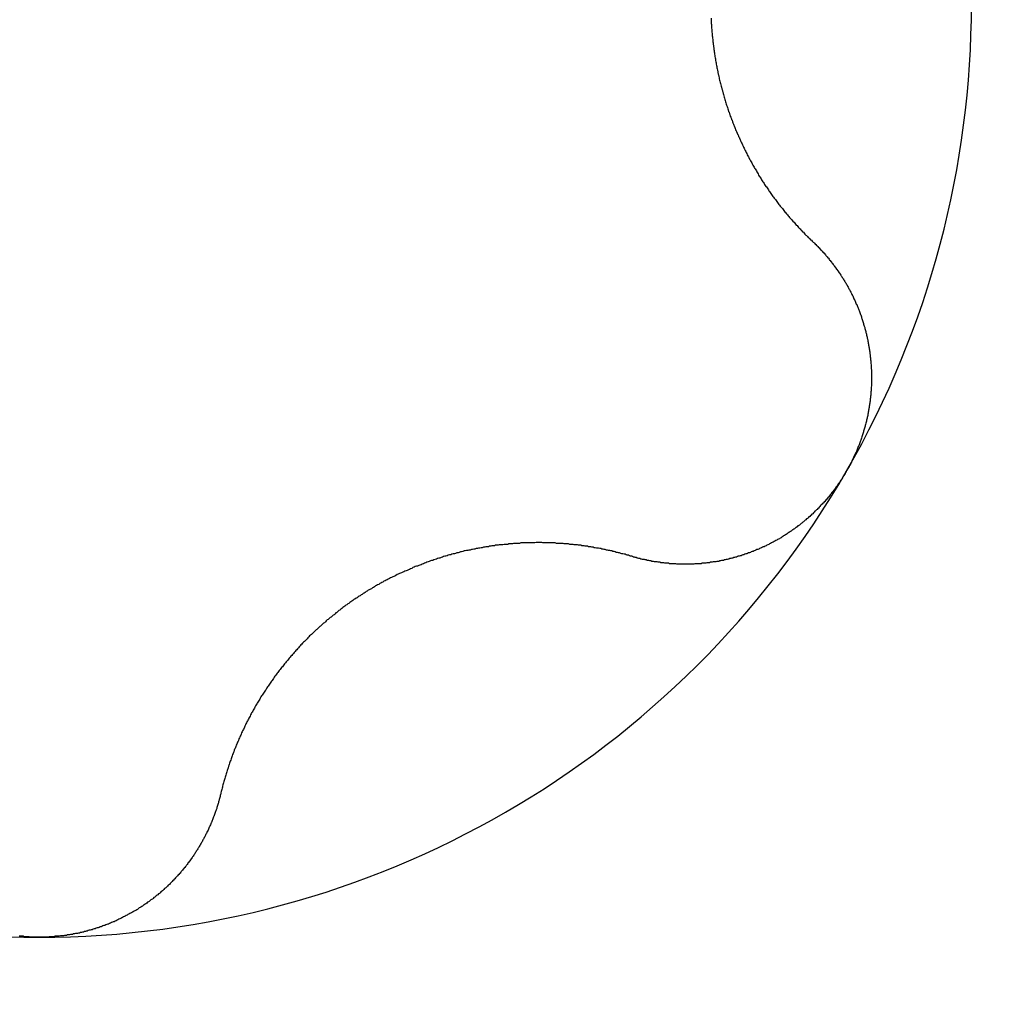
# Model space of a CAD drawing. Extents: x 1107 to 4046, y 937 to 3355.
# Tile 85 of 256: x 2221.94 to 2224.02, y 943.27 to 945.34. Entities that reach past the tile are written whole.
import ezdxf

# ---------------------------------------------------------------- set-up
doc = ezdxf.new("R2010")
doc.units = 0
doc.layers.add('KF_VIDA_L___C_TOP', color=7, linetype='CONTINUOUS')

# ---------------------------------------------------------------- blocks, each defined once
blk = doc.blocks.new('KF_VIDA_L___C_TOP')
at = {"layer": 'KF_VIDA_L___C_TOP'}
for points in [[(36.4233, -471.329, 0), (36.4234, -471.332, 0), (36.4235, -471.335, 0), (36.4237, -471.337, 0), (36.4238, -471.34, 0), (36.424, -471.342, 0), (36.4241, -471.345, 0), (36.4243, -471.348, 0), (36.4245, -471.35, 0), (36.4247, -471.353, 0), (36.4249, -471.355, 0), (36.4251, -471.358, 0), (36.4254, -471.361, 0), (36.4256, -471.363, 0), (36.4259, -471.366, 0), (36.4261, -471.368, 0), (36.4264, -471.371, 0), (36.4267, -471.374, 0), (36.4269, -471.376, 0), (36.4272, -471.379, 0), (36.4276, -471.381, 0), (36.4279, -471.384, 0), (36.4282, -471.387, 0), (36.4285, -471.389, 0), (36.4289, -471.392, 0), (36.4292, -471.395, 0), (36.4296, -471.397, 0), (36.43, -471.4, 0), (36.4304, -471.402, 0), (36.4308, -471.405, 0), (36.4312, -471.408, 0), (36.4316, -471.41, 0), (36.432, -471.413, 0), (36.4325, -471.415, 0), (36.4329, -471.418, 0), (36.4334, -471.421, 0), (36.4338, -471.423, 0), (36.4343, -471.426, 0), (36.4348, -471.429, 0), (36.4353, -471.431, 0), (36.4358, -471.434, 0), (36.4363, -471.436, 0), (36.4368, -471.439, 0), (36.4374, -471.442, 0), (36.4379, -471.444, 0), (36.4385, -471.447, 0), (36.439, -471.449, 0), (36.4396, -471.452, 0), (36.4402, -471.455, 0), (36.4408, -471.457, 0), (36.4414, -471.46, 0), (36.442, -471.462, 0), (36.4426, -471.465, 0), (36.4432, -471.467, 0), (36.4439, -471.47, 0), (36.4445, -471.473, 0), (36.4452, -471.475, 0), (36.4459, -471.478, 0), (36.4466, -471.48, 0), (36.4473, -471.483, 0), (36.448, -471.485, 0), (36.4487, -471.488, 0), (36.4494, -471.49, 0), (36.4501, -471.493, 0), (36.4509, -471.496, 0), (36.4516, -471.498, 0), (36.4524, -471.501, 0), (36.4531, -471.503, 0), (36.4539, -471.506, 0), (36.4547, -471.508, 0), (36.4555, -471.511, 0), (36.4563, -471.513, 0), (36.4571, -471.516, 0), (36.458, -471.518, 0), (36.4588, -471.521, 0), (36.4596, -471.523, 0), (36.4605, -471.526, 0), (36.4614, -471.528, 0), (36.4622, -471.531, 0), (36.4631, -471.533, 0), (36.464, -471.536, 0), (36.4649, -471.538, 0), (36.4658, -471.54, 0), (36.4667, -471.543, 0), (36.4677, -471.545, 0), (36.4686, -471.548, 0), (36.4695, -471.55, 0), (36.4705, -471.553, 0), (36.4714, -471.555, 0), (36.4724, -471.557, 0), (36.4734, -471.56, 0), (36.4744, -471.562, 0), (36.4753, -471.565, 0), (36.4763, -471.567, 0), (36.4773, -471.569, 0), (36.4784, -471.572, 0), (36.4794, -471.574, 0), (36.4804, -471.576, 0), (36.4814, -471.579, 0), (36.4825, -471.581, 0), (36.4835, -471.583, 0), (36.4846, -471.586, 0), (36.4856, -471.588, 0), (36.4867, -471.59, 0), (36.4878, -471.593, 0), (36.4889, -471.595, 0), (36.49, -471.597, 0), (36.4911, -471.6, 0), (36.4922, -471.602, 0), (36.4933, -471.604, 0), (36.4944, -471.606, 0), (36.4955, -471.609, 0), (36.4966, -471.611, 0), (36.4978, -471.613, 0), (36.4989, -471.615, 0), (36.5001, -471.618, 0), (36.5012, -471.62, 0), (36.5024, -471.622, 0), (36.5035, -471.624, 0), (36.5047, -471.627, 0), (36.5059, -471.629, 0), (36.5071, -471.631, 0), (36.5082, -471.633, 0), (36.5094, -471.635, 0), (36.5106, -471.637, 0), (36.5118, -471.64, 0), (36.513, -471.642, 0), (36.5143, -471.644, 0), (36.5155, -471.646, 0), (36.5167, -471.648, 0), (36.5179, -471.65, 0), (36.5192, -471.652, 0), (36.5204, -471.654, 0), (36.5216, -471.656, 0), (36.5229, -471.658, 0), (36.5241, -471.661, 0), (36.5254, -471.663, 0), (36.5266, -471.665, 0), (36.5279, -471.667, 0), (36.5292, -471.669, 0), (36.5304, -471.671, 0), (36.5317, -471.673, 0), (36.533, -471.675, 0), (36.5343, -471.677, 0), (36.5355, -471.679, 0), (36.5368, -471.681, 0), (36.5381, -471.683, 0), (36.5394, -471.685, 0), (36.5407, -471.686, 0), (36.542, -471.688, 0), (36.5434, -471.69, 0), (36.5447, -471.692, 0), (36.546, -471.694, 0), (36.5474, -471.696, 0), (36.5487, -471.698, 0), (36.5501, -471.7, 0), (36.5515, -471.702, 0), (36.5528, -471.704, 0), (36.5542, -471.706, 0), (36.5556, -471.708, 0), (36.557, -471.71, 0), (36.5584, -471.711, 0), (36.5598, -471.713, 0), (36.5612, -471.715, 0), (36.5627, -471.717, 0), (36.5641, -471.719, 0), (36.5655, -471.721, 0), (36.567, -471.723, 0), (36.5685, -471.725, 0), (36.5699, -471.727, 0), (36.5714, -471.728, 0), (36.5729, -471.73, 0), (36.5744, -471.732, 0), (36.5758, -471.734, 0), (36.5773, -471.736, 0), (36.5789, -471.738, 0), (36.5804, -471.74, 0), (36.5819, -471.741, 0), (36.5834, -471.743, 0), (36.585, -471.745, 0), (36.5865, -471.747, 0), (36.5881, -471.749, 0), (36.5896, -471.751, 0), (36.5912, -471.752, 0), (36.5928, -471.754, 0), (36.5943, -471.756, 0), (36.5959, -471.758, 0), (36.5975, -471.76, 0), (36.5991, -471.761, 0), (36.6007, -471.763, 0), (36.6023, -471.765, 0), (36.6039, -471.767, 0), (36.6056, -471.768, 0), (36.6072, -471.77, 0), (36.6088, -471.772, 0), (36.6105, -471.774, 0), (36.6121, -471.775, 0), (36.6138, -471.777, 0), (36.6155, -471.779, 0), (36.6171, -471.781, 0), (36.6188, -471.782, 0), (36.6205, -471.784, 0), (36.6222, -471.786, 0), (36.6239, -471.788, 0), (36.6256, -471.789, 0), (36.6273, -471.791, 0), (36.629, -471.793, 0), (36.6307, -471.794, 0), (36.6325, -471.796, 0), (36.6342, -471.798, 0), (36.6359, -471.799, 0), (36.6377, -471.801, 0), (36.6394, -471.803, 0)], [(36.6394, -471.803, 0), (36.6409, -471.804, 0), (36.6423, -471.805, 0), (36.6437, -471.807, 0), (36.6451, -471.808, 0), (36.6465, -471.81, 0), (36.6479, -471.811, 0), (36.6493, -471.812, 0), (36.6507, -471.814, 0), (36.6521, -471.815, 0), (36.6535, -471.817, 0), (36.6548, -471.818, 0), (36.6562, -471.82, 0), (36.6576, -471.821, 0), (36.6589, -471.822, 0), (36.6602, -471.824, 0), (36.6616, -471.825, 0), (36.6629, -471.827, 0), (36.6642, -471.828, 0), (36.6655, -471.83, 0), (36.6668, -471.831, 0), (36.6681, -471.833, 0), (36.6694, -471.834, 0), (36.6707, -471.836, 0), (36.672, -471.837, 0), (36.6732, -471.839, 0), (36.6745, -471.841, 0), (36.6757, -471.842, 0), (36.677, -471.844, 0), (36.6782, -471.845, 0), (36.6795, -471.847, 0), (36.6807, -471.848, 0), (36.6819, -471.85, 0), (36.6831, -471.852, 0), (36.6843, -471.853, 0), (36.6855, -471.855, 0), (36.6867, -471.856, 0), (36.6878, -471.858, 0), (36.689, -471.86, 0), (36.6902, -471.861, 0), (36.6913, -471.863, 0), (36.6924, -471.864, 0), (36.6936, -471.866, 0), (36.6947, -471.868, 0), (36.6958, -471.869, 0), (36.6969, -471.871, 0), (36.698, -471.873, 0), (36.6991, -471.874, 0), (36.7002, -471.876, 0), (36.7013, -471.878, 0), (36.7023, -471.879, 0), (36.7034, -471.881, 0), (36.7044, -471.883, 0), (36.7055, -471.884, 0), (36.7065, -471.886, 0), (36.7075, -471.888, 0), (36.7086, -471.889, 0), (36.7096, -471.891, 0), (36.7106, -471.893, 0), (36.7115, -471.895, 0), (36.7125, -471.896, 0), (36.7135, -471.898, 0), (36.7145, -471.9, 0), (36.7154, -471.902, 0), (36.7164, -471.903, 0), (36.7173, -471.905, 0), (36.7182, -471.907, 0), (36.7191, -471.909, 0), (36.72, -471.91, 0), (36.7209, -471.912, 0), (36.7218, -471.914, 0), (36.7227, -471.916, 0), (36.7236, -471.917, 0), (36.7244, -471.919, 0), (36.7253, -471.921, 0), (36.7261, -471.923, 0), (36.727, -471.925, 0), (36.7278, -471.926, 0), (36.7286, -471.928, 0), (36.7294, -471.93, 0), (36.7302, -471.932, 0), (36.731, -471.934, 0), (36.7318, -471.935, 0), (36.7325, -471.937, 0), (36.7333, -471.939, 0), (36.734, -471.941, 0), (36.7348, -471.943, 0), (36.7355, -471.944, 0), (36.7362, -471.946, 0), (36.7369, -471.948, 0), (36.7376, -471.95, 0), (36.7383, -471.952, 0), (36.739, -471.954, 0), (36.7397, -471.956, 0), (36.7404, -471.957, 0), (36.741, -471.959, 0), (36.7417, -471.961, 0), (36.7423, -471.963, 0), (36.743, -471.965, 0), (36.7436, -471.967, 0), (36.7442, -471.969, 0), (36.7448, -471.971, 0), (36.7454, -471.973, 0), (36.746, -471.975, 0), (36.7466, -471.977, 0), (36.7472, -471.979, 0), (36.7478, -471.981, 0), (36.7483, -471.982, 0), (36.7489, -471.984, 0), (36.7494, -471.986, 0), (36.7499, -471.988, 0), (36.7504, -471.99, 0), (36.7509, -471.992, 0), (36.7514, -471.994, 0), (36.7519, -471.996, 0), (36.7524, -471.998, 0), (36.7529, -472, 0), (36.7533, -472.002, 0), (36.7538, -472.004, 0), (36.7542, -472.006, 0), (36.7547, -472.008, 0), (36.7551, -472.011, 0), (36.7555, -472.013, 0), (36.7559, -472.015, 0), (36.7563, -472.017, 0), (36.7567, -472.019, 0), (36.7571, -472.021, 0), (36.7574, -472.023, 0), (36.7578, -472.025, 0), (36.7581, -472.027, 0), (36.7584, -472.029, 0), (36.7588, -472.031, 0), (36.7591, -472.033, 0), (36.7594, -472.035, 0), (36.7597, -472.037, 0), (36.7599, -472.039, 0), (36.7602, -472.042, 0), (36.7605, -472.044, 0), (36.7607, -472.046, 0), (36.7609, -472.048, 0), (36.7612, -472.05, 0), (36.7614, -472.052, 0), (36.7616, -472.054, 0), (36.7618, -472.056, 0), (36.7619, -472.058, 0), (36.7621, -472.06, 0), (36.7623, -472.063, 0), (36.7624, -472.065, 0), (36.7626, -472.067, 0), (36.7627, -472.069, 0), (36.7628, -472.071, 0), (36.7629, -472.073, 0), (36.763, -472.075, 0), (36.7631, -472.078, 0), (36.7631, -472.08, 0), (36.7632, -472.082, 0), (36.7632, -472.084, 0), (36.7633, -472.086, 0), (36.7633, -472.088, 0), (36.7633, -472.09, 0), (36.7633, -472.092, 0), (36.7633, -472.095, 0), (36.7632, -472.097, 0), (36.7632, -472.099, 0), (36.7632, -472.101, 0), (36.7631, -472.103, 0), (36.763, -472.105, 0), (36.7629, -472.107, 0), (36.7628, -472.11, 0), (36.7627, -472.112, 0), (36.7626, -472.114, 0), (36.7625, -472.116, 0), (36.7623, -472.118, 0), (36.7621, -472.12, 0), (36.762, -472.123, 0), (36.7618, -472.125, 0), (36.7616, -472.127, 0), (36.7614, -472.129, 0), (36.7612, -472.131, 0), (36.7609, -472.133, 0), (36.7607, -472.135, 0), (36.7604, -472.138, 0), (36.7601, -472.14, 0), (36.7599, -472.142, 0), (36.7596, -472.144, 0), (36.7593, -472.146, 0), (36.7589, -472.148, 0), (36.7586, -472.15, 0), (36.7583, -472.153, 0), (36.7579, -472.155, 0), (36.7576, -472.157, 0), (36.7572, -472.159, 0), (36.7568, -472.161, 0), (36.7564, -472.163, 0), (36.756, -472.165, 0), (36.7556, -472.167, 0), (36.7551, -472.17, 0), (36.7547, -472.172, 0), (36.7542, -472.174, 0), (36.7537, -472.176, 0), (36.7533, -472.178, 0), (36.7528, -472.18, 0), (36.7523, -472.182, 0), (36.7518, -472.184, 0), (36.7512, -472.186, 0), (36.7507, -472.189, 0), (36.7501, -472.191, 0), (36.7496, -472.193, 0), (36.749, -472.195, 0), (36.7484, -472.197, 0), (36.7478, -472.199, 0), (36.7472, -472.201, 0), (36.7466, -472.203, 0), (36.746, -472.205, 0), (36.7454, -472.207, 0), (36.7447, -472.209, 0), (36.7441, -472.211, 0), (36.7434, -472.213, 0), (36.7427, -472.215, 0), (36.742, -472.218, 0), (36.7413, -472.22, 0), (36.7406, -472.222, 0), (36.7399, -472.224, 0), (36.7392, -472.226, 0), (36.7384, -472.228, 0), (36.7377, -472.23, 0), (36.7369, -472.232, 0), (36.7361, -472.234, 0), (36.7353, -472.236, 0), (36.7346, -472.238, 0), (36.7337, -472.24, 0), (36.7329, -472.242, 0), (36.7321, -472.244, 0), (36.7313, -472.246, 0), (36.7304, -472.248, 0), (36.7296, -472.25, 0), (36.7287, -472.252, 0), (36.7278, -472.253, 0), (36.7269, -472.255, 0), (36.726, -472.257, 0), (36.7251, -472.259, 0), (36.7242, -472.261, 0), (36.7233, -472.263, 0), (36.7224, -472.265, 0), (36.7214, -472.267, 0), (36.7205, -472.269, 0), (36.7195, -472.271, 0), (36.7185, -472.273, 0), (36.7175, -472.275, 0), (36.7166, -472.276, 0), (36.7156, -472.278, 0), (36.7145, -472.28, 0), (36.7135, -472.282, 0), (36.7125, -472.284, 0), (36.7114, -472.286, 0), (36.7104, -472.287, 0)], [(36.7104, -472.287, 0), (36.7093, -472.289, 0), (36.7083, -472.291, 0), (36.7072, -472.293, 0), (36.7061, -472.295, 0), (36.705, -472.297, 0), (36.7039, -472.298, 0), (36.7027, -472.3, 0), (36.7016, -472.302, 0), (36.7005, -472.304, 0), (36.6993, -472.306, 0), (36.6981, -472.307, 0), (36.697, -472.309, 0), (36.6958, -472.311, 0), (36.6946, -472.313, 0), (36.6933, -472.314, 0), (36.6921, -472.316, 0), (36.6909, -472.318, 0), (36.6897, -472.32, 0), (36.6884, -472.321, 0), (36.6871, -472.323, 0), (36.6859, -472.325, 0), (36.6846, -472.327, 0), (36.6833, -472.328, 0), (36.682, -472.33, 0), (36.6807, -472.332, 0), (36.6793, -472.333, 0), (36.678, -472.335, 0), (36.6767, -472.337, 0), (36.6753, -472.338, 0), (36.674, -472.34, 0), (36.6726, -472.342, 0), (36.6712, -472.343, 0), (36.6698, -472.345, 0), (36.6684, -472.347, 0), (36.667, -472.348, 0), (36.6656, -472.35, 0), (36.6642, -472.352, 0), (36.6627, -472.353, 0), (36.6613, -472.355, 0), (36.6598, -472.356, 0), (36.6584, -472.358, 0), (36.6569, -472.359, 0), (36.6554, -472.361, 0), (36.6539, -472.363, 0), (36.6524, -472.364, 0), (36.6509, -472.366, 0), (36.6494, -472.367, 0), (36.6479, -472.369, 0), (36.6464, -472.37, 0), (36.6448, -472.372, 0), (36.6433, -472.373, 0), (36.6417, -472.375, 0), (36.6402, -472.376, 0), (36.6386, -472.378, 0), (36.637, -472.379, 0), (36.6354, -472.381, 0), (36.6338, -472.382, 0), (36.6322, -472.384, 0), (36.6306, -472.385, 0), (36.629, -472.387, 0), (36.6274, -472.388, 0), (36.6257, -472.389, 0), (36.6241, -472.391, 0), (36.6224, -472.392, 0), (36.6208, -472.394, 0), (36.6191, -472.395, 0), (36.6175, -472.396, 0), (36.6158, -472.398, 0), (36.6141, -472.399, 0), (36.6124, -472.401, 0), (36.6107, -472.402, 0), (36.609, -472.403, 0), (36.6073, -472.404, 0), (36.6056, -472.406, 0), (36.6038, -472.407, 0), (36.6021, -472.408, 0), (36.6004, -472.41, 0), (36.5986, -472.411, 0), (36.5968, -472.412, 0), (36.5951, -472.413, 0), (36.5933, -472.415, 0), (36.5915, -472.416, 0), (36.5898, -472.417, 0), (36.588, -472.418, 0), (36.5862, -472.419, 0), (36.5844, -472.421, 0), (36.5826, -472.422, 0), (36.5808, -472.423, 0), (36.579, -472.424, 0), (36.5771, -472.425, 0), (36.5753, -472.426, 0), (36.5735, -472.428, 0), (36.5716, -472.429, 0), (36.5698, -472.43, 0), (36.568, -472.431, 0), (36.5661, -472.432, 0), (36.5642, -472.433, 0), (36.5624, -472.434, 0), (36.5605, -472.435, 0), (36.5586, -472.436, 0), (36.5568, -472.437, 0), (36.5549, -472.438, 0), (36.553, -472.439, 0), (36.5511, -472.44, 0), (36.5492, -472.441, 0), (36.5473, -472.442, 0), (36.5454, -472.443, 0), (36.5435, -472.444, 0), (36.5416, -472.445, 0), (36.5397, -472.446, 0), (36.5377, -472.447, 0), (36.5358, -472.448, 0), (36.5339, -472.448, 0), (36.532, -472.449, 0), (36.53, -472.45, 0), (36.5281, -472.451, 0), (36.5262, -472.452, 0), (36.5242, -472.453, 0), (36.5223, -472.454, 0), (36.5203, -472.454, 0), (36.5184, -472.455, 0), (36.5164, -472.456, 0), (36.5145, -472.457, 0), (36.5125, -472.458, 0), (36.5106, -472.458, 0), (36.5086, -472.459, 0), (36.5067, -472.46, 0), (36.5047, -472.461, 0), (36.5027, -472.461, 0), (36.5008, -472.462, 0), (36.4988, -472.463, 0), (36.4968, -472.463, 0), (36.4948, -472.464, 0), (36.4929, -472.465, 0), (36.4909, -472.465, 0), (36.4889, -472.466, 0), (36.487, -472.467, 0), (36.485, -472.467, 0), (36.483, -472.468, 0), (36.481, -472.468, 0), (36.479, -472.469, 0), (36.4771, -472.47, 0), (36.4751, -472.47, 0), (36.4731, -472.471, 0), (36.4711, -472.471, 0), (36.4692, -472.472, 0), (36.4672, -472.472, 0), (36.4652, -472.473, 0), (36.4632, -472.473, 0), (36.4612, -472.474, 0), (36.4593, -472.474, 0), (36.4573, -472.475, 0), (36.4553, -472.475, 0), (36.4533, -472.476, 0), (36.4514, -472.476, 0), (36.4494, -472.477, 0), (36.4474, -472.477, 0), (36.4454, -472.477, 0), (36.4435, -472.478, 0), (36.4415, -472.478, 0), (36.4395, -472.479, 0), (36.4376, -472.479, 0), (36.4356, -472.479, 0), (36.4337, -472.48, 0), (36.4317, -472.48, 0), (36.4297, -472.48, 0), (36.4278, -472.48, 0), (36.4258, -472.481, 0), (36.4239, -472.481, 0), (36.4219, -472.481, 0), (36.42, -472.482, 0), (36.418, -472.482, 0), (36.4161, -472.482, 0), (36.4141, -472.482, 0), (36.4122, -472.483, 0), (36.4102, -472.483, 0), (36.4083, -472.483, 0), (36.4063, -472.483, 0), (36.4043, -472.483, 0), (36.4024, -472.484, 0), (36.4004, -472.484, 0), (36.3984, -472.484, 0), (36.3965, -472.484, 0), (36.3945, -472.484, 0), (36.3925, -472.484, 0), (36.3905, -472.484, 0), (36.3886, -472.484, 0), (36.3866, -472.485, 0), (36.3846, -472.485, 0), (36.3826, -472.485, 0), (36.3806, -472.485, 0), (36.3787, -472.485, 0), (36.3767, -472.485, 0), (36.3747, -472.485, 0), (36.3727, -472.485, 0), (36.3707, -472.485, 0), (36.3687, -472.485, 0), (36.3668, -472.485, 0), (36.3648, -472.485, 0), (36.3628, -472.485, 0), (36.3608, -472.485, 0), (36.3588, -472.485, 0), (36.3568, -472.485, 0), (36.3548, -472.485, 0), (36.3529, -472.485, 0), (36.3509, -472.485, 0), (36.3489, -472.484, 0), (36.3469, -472.484, 0), (36.3449, -472.484, 0), (36.3429, -472.484, 0), (36.3409, -472.484, 0), (36.339, -472.484, 0), (36.337, -472.484, 0), (36.335, -472.484, 0), (36.333, -472.483, 0), (36.331, -472.483, 0), (36.329, -472.483, 0), (36.3271, -472.483, 0), (36.3251, -472.483, 0), (36.3231, -472.482, 0), (36.3211, -472.482, 0), (36.3192, -472.482, 0), (36.3172, -472.482, 0), (36.3152, -472.481, 0), (36.3132, -472.481, 0), (36.3113, -472.481, 0), (36.3093, -472.48, 0), (36.3073, -472.48, 0), (36.3054, -472.48, 0), (36.3034, -472.48, 0), (36.3014, -472.479, 0), (36.2995, -472.479, 0), (36.2975, -472.479, 0), (36.2956, -472.478, 0), (36.2936, -472.478, 0), (36.2917, -472.477, 0), (36.2897, -472.477, 0), (36.2878, -472.477, 0), (36.2858, -472.476, 0), (36.2839, -472.476, 0), (36.2819, -472.475, 0), (36.28, -472.475, 0), (36.2781, -472.475, 0), (36.2761, -472.474, 0), (36.2742, -472.474, 0), (36.2723, -472.473, 0), (36.2704, -472.473, 0), (36.2684, -472.472, 0), (36.2665, -472.472, 0), (36.2646, -472.471, 0), (36.2627, -472.471, 0), (36.2608, -472.47, 0), (36.2589, -472.47, 0), (36.257, -472.469, 0), (36.2551, -472.468, 0)], [(36.2551, -472.468, 0), (36.2528, -472.468, 0), (36.2505, -472.467, 0), (36.2481, -472.466, 0), (36.2458, -472.466, 0), (36.2435, -472.465, 0), (36.2412, -472.464, 0), (36.2389, -472.464, 0), (36.2365, -472.463, 0), (36.2342, -472.463, 0), (36.2319, -472.462, 0), (36.2295, -472.461, 0), (36.2272, -472.461, 0), (36.2249, -472.46, 0), (36.2225, -472.46, 0), (36.2202, -472.459, 0), (36.2178, -472.458, 0), (36.2155, -472.458, 0), (36.2132, -472.457, 0), (36.2108, -472.457, 0), (36.2085, -472.456, 0), (36.2061, -472.456, 0), (36.2038, -472.455, 0), (36.2014, -472.455, 0), (36.1991, -472.454, 0), (36.1967, -472.454, 0), (36.1944, -472.453, 0), (36.192, -472.453, 0), (36.1897, -472.452, 0), (36.1873, -472.452, 0), (36.185, -472.451, 0), (36.1826, -472.451, 0), (36.1802, -472.451, 0), (36.1779, -472.45, 0), (36.1755, -472.45, 0), (36.1732, -472.449, 0), (36.1708, -472.449, 0), (36.1685, -472.448, 0), (36.1661, -472.448, 0), (36.1638, -472.448, 0), (36.1614, -472.447, 0), (36.159, -472.447, 0), (36.1567, -472.447, 0), (36.1543, -472.446, 0), (36.152, -472.446, 0), (36.1496, -472.446, 0), (36.1473, -472.445, 0), (36.1449, -472.445, 0), (36.1426, -472.445, 0), (36.1402, -472.444, 0), (36.1379, -472.444, 0), (36.1355, -472.444, 0), (36.1332, -472.444, 0), (36.1308, -472.443, 0), (36.1285, -472.443, 0), (36.1261, -472.443, 0), (36.1238, -472.443, 0), (36.1214, -472.442, 0), (36.1191, -472.442, 0), (36.1167, -472.442, 0), (36.1144, -472.442, 0), (36.1121, -472.442, 0), (36.1097, -472.441, 0), (36.1074, -472.441, 0), (36.105, -472.441, 0), (36.1027, -472.441, 0), (36.1004, -472.441, 0), (36.098, -472.441, 0), (36.0957, -472.441, 0), (36.0933, -472.44, 0), (36.091, -472.44, 0), (36.0886, -472.44, 0), (36.0863, -472.44, 0), (36.0839, -472.44, 0), (36.0815, -472.44, 0), (36.0791, -472.44, 0), (36.0767, -472.44, 0), (36.0743, -472.44, 0), (36.0719, -472.44, 0), (36.0695, -472.44, 0), (36.0671, -472.44, 0), (36.0646, -472.439, 0), (36.0622, -472.439, 0), (36.0598, -472.439, 0), (36.0573, -472.439, 0), (36.0549, -472.439, 0), (36.0524, -472.439, 0), (36.05, -472.44, 0), (36.0475, -472.44, 0), (36.0451, -472.44, 0), (36.0426, -472.44, 0), (36.0401, -472.44, 0), (36.0376, -472.44, 0), (36.0352, -472.44, 0), (36.0327, -472.44, 0), (36.0302, -472.44, 0), (36.0277, -472.44, 0), (36.0252, -472.44, 0), (36.0227, -472.44, 0), (36.0202, -472.44, 0), (36.0177, -472.441, 0), (36.0151, -472.441, 0), (36.0126, -472.441, 0), (36.0101, -472.441, 0), (36.0076, -472.441, 0), (36.005, -472.441, 0), (36.0025, -472.442, 0), (36, -472.442, 0), (35.9974, -472.442, 0), (35.9949, -472.442, 0), (35.9924, -472.443, 0), (35.9898, -472.443, 0), (35.9873, -472.443, 0), (35.9847, -472.443, 0), (35.9822, -472.444, 0), (35.9796, -472.444, 0), (35.9771, -472.444, 0), (35.9745, -472.444, 0), (35.9719, -472.445, 0), (35.9694, -472.445, 0), (35.9668, -472.445, 0), (35.9643, -472.446, 0), (35.9617, -472.446, 0), (35.9591, -472.446, 0), (35.9565, -472.447, 0), (35.954, -472.447, 0), (35.9514, -472.448, 0), (35.9488, -472.448, 0), (35.9463, -472.448, 0), (35.9437, -472.449, 0), (35.9411, -472.449, 0), (35.9385, -472.45, 0), (35.936, -472.45, 0), (35.9334, -472.451, 0), (35.9308, -472.451, 0), (35.9282, -472.452, 0), (35.9257, -472.452, 0), (35.9231, -472.453, 0), (35.9205, -472.453, 0), (35.9179, -472.454, 0), (35.9154, -472.454, 0), (35.9128, -472.455, 0), (35.9102, -472.455, 0), (35.9076, -472.456, 0), (35.9051, -472.456, 0), (35.9025, -472.457, 0), (35.8999, -472.457, 0), (35.8974, -472.458, 0), (35.8948, -472.459, 0), (35.8922, -472.459, 0), (35.8896, -472.46, 0), (35.8871, -472.461, 0), (35.8845, -472.461, 0), (35.882, -472.462, 0), (35.8794, -472.463, 0), (35.8768, -472.463, 0), (35.8743, -472.464, 0), (35.8717, -472.465, 0), (35.8692, -472.465, 0), (35.8666, -472.466, 0), (35.8641, -472.467, 0), (35.8615, -472.468, 0), (35.859, -472.468, 0), (35.8564, -472.469, 0), (35.8539, -472.47, 0), (35.8514, -472.471, 0), (35.8488, -472.472, 0), (35.8463, -472.472, 0), (35.8438, -472.473, 0), (35.8413, -472.474, 0), (35.8387, -472.475, 0), (35.8362, -472.476, 0), (35.8337, -472.477, 0), (35.8312, -472.477, 0), (35.8287, -472.478, 0), (35.8262, -472.479, 0), (35.8237, -472.48, 0), (35.8212, -472.481, 0), (35.8187, -472.482, 0), (35.8162, -472.483, 0), (35.8137, -472.484, 0), (35.8113, -472.485, 0), (35.8088, -472.486, 0), (35.8063, -472.487, 0), (35.8039, -472.488, 0), (35.8014, -472.489, 0), (35.799, -472.489, 0), (35.7965, -472.49, 0), (35.7941, -472.491, 0), (35.7916, -472.492, 0), (35.7892, -472.494, 0), (35.7868, -472.495, 0), (35.7843, -472.496, 0), (35.7819, -472.497, 0), (35.7795, -472.498, 0), (35.7771, -472.499, 0), (35.7747, -472.5, 0), (35.7723, -472.501, 0), (35.7699, -472.502, 0), (35.7675, -472.503, 0), (35.7652, -472.504, 0), (35.7628, -472.505, 0), (35.7604, -472.506, 0), (35.7581, -472.507, 0), (35.7557, -472.509, 0), (35.7534, -472.51, 0), (35.751, -472.511, 0), (35.7487, -472.512, 0), (35.7464, -472.513, 0), (35.7441, -472.514, 0), (35.7417, -472.515, 0), (35.7394, -472.517, 0), (35.7371, -472.518, 0), (35.7349, -472.519, 0), (35.7326, -472.52, 0), (35.7303, -472.521, 0), (35.728, -472.523, 0), (35.7258, -472.524, 0), (35.7235, -472.525, 0), (35.7213, -472.526, 0), (35.7191, -472.528, 0), (35.7168, -472.529, 0), (35.7146, -472.53, 0), (35.7124, -472.531, 0), (35.7102, -472.533, 0), (35.708, -472.534, 0), (35.7058, -472.535, 0), (35.7036, -472.537, 0), (35.7014, -472.538, 0), (35.6992, -472.539, 0), (35.697, -472.54, 0), (35.6949, -472.542, 0), (35.6927, -472.543, 0), (35.6905, -472.545, 0), (35.6883, -472.546, 0), (35.6861, -472.547, 0), (35.684, -472.549, 0), (35.6818, -472.55, 0), (35.6796, -472.552, 0), (35.6774, -472.553, 0), (35.6753, -472.554, 0), (35.6731, -472.556, 0), (35.671, -472.557, 0), (35.6688, -472.559, 0), (35.6666, -472.56, 0), (35.6645, -472.562, 0), (35.6624, -472.563, 0), (35.6602, -472.565, 0), (35.6581, -472.566, 0), (35.6559, -472.568, 0), (35.6538, -472.569, 0), (35.6517, -472.571, 0), (35.6496, -472.572, 0), (35.6474, -472.574, 0), (35.6453, -472.575, 0), (35.6432, -472.577, 0), (35.6411, -472.579, 0), (35.639, -472.58, 0), (35.6369, -472.582, 0), (35.6348, -472.583, 0), (35.6327, -472.585, 0), (35.6307, -472.587, 0), (35.6286, -472.588, 0), (35.6265, -472.59, 0), (35.6244, -472.592, 0), (35.6224, -472.593, 0), (35.6203, -472.595, 0), (35.6183, -472.597, 0), (35.6162, -472.598, 0), (35.6142, -472.6, 0), (35.6121, -472.602, 0), (35.6101, -472.603, 0), (35.6081, -472.605, 0), (35.6061, -472.607, 0), (35.6041, -472.609, 0), (35.6021, -472.61, 0), (35.6001, -472.612, 0), (35.5981, -472.614, 0), (35.5961, -472.616, 0), (35.5941, -472.617, 0), (35.5921, -472.619, 0), (35.5902, -472.621, 0), (35.5882, -472.623, 0), (35.5863, -472.624, 0), (35.5843, -472.626, 0), (35.5824, -472.628, 0), (35.5805, -472.63, 0), (35.5785, -472.632, 0), (35.5766, -472.634, 0), (35.5747, -472.635, 0), (35.5728, -472.637, 0), (35.5709, -472.639, 0), (35.569, -472.641, 0), (35.5672, -472.643, 0), (35.5653, -472.645, 0), (35.5634, -472.647, 0), (35.5616, -472.649, 0), (35.5597, -472.65, 0), (35.5579, -472.652, 0), (35.5561, -472.654, 0), (35.5543, -472.656, 0), (35.5524, -472.658, 0), (35.5506, -472.66, 0), (35.5489, -472.662, 0), (35.5471, -472.664, 0), (35.5453, -472.666, 0), (35.5435, -472.668, 0), (35.5418, -472.67, 0), (35.54, -472.672, 0), (35.5383, -472.674, 0), (35.5366, -472.676, 0), (35.5348, -472.678, 0), (35.5331, -472.68, 0), (35.5314, -472.682, 0), (35.5297, -472.684, 0), (35.528, -472.686, 0), (35.5264, -472.688, 0), (35.5247, -472.69, 0), (35.523, -472.692, 0), (35.5214, -472.694, 0), (35.5197, -472.696, 0), (35.5181, -472.698, 0), (35.5165, -472.7, 0), (35.5149, -472.702, 0), (35.5133, -472.704, 0), (35.5117, -472.706, 0), (35.5101, -472.708, 0), (35.5085, -472.71, 0), (35.507, -472.712, 0), (35.5054, -472.714, 0), (35.5039, -472.716, 0), (35.5023, -472.718, 0), (35.5008, -472.72, 0), (35.4993, -472.722, 0), (35.4978, -472.724, 0), (35.4963, -472.727, 0), (35.4948, -472.729, 0), (35.4933, -472.731, 0), (35.4918, -472.733, 0), (35.4903, -472.735, 0), (35.4889, -472.737, 0), (35.4874, -472.739, 0), (35.486, -472.741, 0), (35.4846, -472.743, 0), (35.4832, -472.745, 0), (35.4818, -472.747, 0), (35.4804, -472.75, 0), (35.479, -472.752, 0), (35.4776, -472.754, 0), (35.4762, -472.756, 0), (35.4749, -472.758, 0), (35.4735, -472.76, 0), (35.4722, -472.762, 0), (35.4709, -472.764, 0), (35.4696, -472.766, 0), (35.4682, -472.769, 0), (35.4669, -472.771, 0), (35.4657, -472.773, 0), (35.4644, -472.775, 0), (35.4631, -472.777, 0), (35.4619, -472.779, 0), (35.4606, -472.781, 0), (35.4594, -472.783, 0), (35.4581, -472.785, 0), (35.4569, -472.788, 0), (35.4557, -472.79, 0), (35.4545, -472.792, 0), (35.4533, -472.794, 0), (35.4521, -472.796, 0), (35.451, -472.798, 0), (35.4498, -472.8, 0), (35.4487, -472.802, 0), (35.4475, -472.804, 0), (35.4464, -472.807, 0), (35.4453, -472.809, 0), (35.4442, -472.811, 0), (35.4431, -472.813, 0), (35.442, -472.815, 0), (35.4409, -472.817, 0), (35.4399, -472.819, 0), (35.4388, -472.821, 0), (35.4378, -472.823, 0), (35.4367, -472.825, 0), (35.4357, -472.828, 0), (35.4347, -472.83, 0), (35.4337, -472.832, 0), (35.4326, -472.834, 0), (35.4316, -472.836, 0), (35.4306, -472.838, 0), (35.4297, -472.84, 0), (35.4287, -472.842, 0), (35.4277, -472.845, 0), (35.4267, -472.847, 0), (35.4258, -472.849, 0), (35.4248, -472.851, 0), (35.4238, -472.853, 0), (35.4229, -472.855, 0), (35.422, -472.858, 0), (35.421, -472.86, 0), (35.4201, -472.862, 0), (35.4192, -472.864, 0), (35.4183, -472.866, 0), (35.4174, -472.868, 0), (35.4165, -472.871, 0), (35.4156, -472.873, 0), (35.4147, -472.875, 0), (35.4138, -472.877, 0), (35.413, -472.879, 0), (35.4121, -472.882, 0), (35.4112, -472.884, 0), (35.4104, -472.886, 0), (35.4096, -472.888, 0), (35.4087, -472.891, 0), (35.4079, -472.893, 0), (35.4071, -472.895, 0), (35.4063, -472.897, 0), (35.4055, -472.9, 0), (35.4047, -472.902, 0), (35.4039, -472.904, 0), (35.4031, -472.906, 0), (35.4023, -472.909, 0), (35.4015, -472.911, 0), (35.4008, -472.913, 0), (35.4, -472.916, 0), (35.3993, -472.918, 0), (35.3986, -472.92, 0), (35.3978, -472.922, 0), (35.3971, -472.925, 0), (35.3964, -472.927, 0), (35.3957, -472.929, 0), (35.395, -472.932, 0), (35.3943, -472.934, 0), (35.3936, -472.936, 0), (35.3929, -472.939, 0), (35.3923, -472.941, 0), (35.3916, -472.943, 0), (35.391, -472.945, 0), (35.3903, -472.948, 0), (35.3897, -472.95, 0), (35.3891, -472.952, 0), (35.3884, -472.955, 0), (35.3878, -472.957, 0), (35.3872, -472.959, 0), (35.3866, -472.962, 0), (35.386, -472.964, 0), (35.3855, -472.966, 0), (35.3849, -472.969, 0), (35.3843, -472.971, 0)], [(35, -473.275, 0), (34.9979, -473.275, 0), (34.9958, -473.275, 0), (34.9937, -473.275, 0), (34.9916, -473.275, 0), (34.9894, -473.275, 0), (34.9873, -473.275, 0), (34.9852, -473.275, 0), (34.9831, -473.275, 0), (34.981, -473.275, 0), (34.9788, -473.274, 0), (34.9767, -473.274, 0), (34.9746, -473.274, 0), (34.9725, -473.274, 0), (34.9703, -473.274, 0), (34.9682, -473.274, 0), (34.9661, -473.273, 0), (34.9639, -473.273, 0), (34.9618, -473.273, 0), (34.9597, -473.273, 0), (34.9576, -473.273, 0)], [(35.3843, -472.971, 0), (35.3839, -472.973, 0), (35.3834, -472.975, 0), (35.3829, -472.977, 0), (35.3824, -472.979, 0), (35.3819, -472.981, 0), (35.3814, -472.983, 0), (35.3809, -472.985, 0), (35.3804, -472.986, 0), (35.3798, -472.988, 0), (35.3793, -472.99, 0), (35.3787, -472.992, 0), (35.3781, -472.994, 0), (35.3776, -472.996, 0), (35.377, -472.998, 0), (35.3764, -473, 0), (35.3758, -473.002, 0), (35.3751, -473.004, 0), (35.3745, -473.005, 0), (35.3739, -473.007, 0), (35.3732, -473.009, 0), (35.3726, -473.011, 0), (35.3719, -473.013, 0), (35.3712, -473.015, 0), (35.3705, -473.017, 0), (35.3698, -473.019, 0), (35.3691, -473.02, 0), (35.3684, -473.022, 0), (35.3677, -473.024, 0), (35.367, -473.026, 0), (35.3662, -473.028, 0), (35.3655, -473.03, 0), (35.3647, -473.032, 0), (35.3639, -473.033, 0), (35.3632, -473.035, 0), (35.3624, -473.037, 0), (35.3616, -473.039, 0), (35.3608, -473.041, 0), (35.3599, -473.042, 0), (35.3591, -473.044, 0), (35.3583, -473.046, 0), (35.3574, -473.048, 0), (35.3566, -473.05, 0), (35.3557, -473.051, 0), (35.3549, -473.053, 0), (35.354, -473.055, 0), (35.3531, -473.057, 0), (35.3522, -473.059, 0), (35.3513, -473.06, 0), (35.3504, -473.062, 0), (35.3495, -473.064, 0), (35.3485, -473.066, 0), (35.3476, -473.067, 0), (35.3467, -473.069, 0), (35.3457, -473.071, 0), (35.3447, -473.073, 0), (35.3438, -473.074, 0), (35.3428, -473.076, 0), (35.3418, -473.078, 0), (35.3408, -473.08, 0), (35.3398, -473.081, 0), (35.3388, -473.083, 0), (35.3378, -473.085, 0), (35.3367, -473.086, 0), (35.3357, -473.088, 0), (35.3347, -473.09, 0), (35.3336, -473.091, 0), (35.3325, -473.093, 0), (35.3315, -473.095, 0), (35.3304, -473.096, 0), (35.3293, -473.098, 0), (35.3282, -473.1, 0), (35.3271, -473.101, 0), (35.326, -473.103, 0), (35.3249, -473.105, 0), (35.3238, -473.106, 0), (35.3226, -473.108, 0), (35.3215, -473.109, 0), (35.3204, -473.111, 0), (35.3192, -473.113, 0), (35.318, -473.114, 0), (35.3169, -473.116, 0), (35.3157, -473.117, 0), (35.3145, -473.119, 0), (35.3133, -473.121, 0), (35.3121, -473.122, 0), (35.3109, -473.124, 0), (35.3097, -473.125, 0), (35.3084, -473.127, 0), (35.3072, -473.128, 0), (35.306, -473.13, 0), (35.3047, -473.131, 0), (35.3034, -473.133, 0), (35.3021, -473.134, 0), (35.3008, -473.136, 0), (35.2995, -473.137, 0), (35.2982, -473.139, 0), (35.2969, -473.14, 0), (35.2956, -473.142, 0), (35.2942, -473.143, 0), (35.2929, -473.145, 0), (35.2915, -473.146, 0), (35.2901, -473.148, 0), (35.2887, -473.149, 0), (35.2874, -473.151, 0), (35.2859, -473.152, 0), (35.2845, -473.154, 0), (35.2831, -473.155, 0), (35.2817, -473.157, 0), (35.2802, -473.158, 0), (35.2788, -473.16, 0), (35.2773, -473.161, 0), (35.2759, -473.163, 0), (35.2744, -473.164, 0), (35.2729, -473.165, 0), (35.2714, -473.167, 0), (35.2699, -473.168, 0), (35.2684, -473.17, 0), (35.2668, -473.171, 0), (35.2653, -473.172, 0), (35.2638, -473.174, 0), (35.2622, -473.175, 0), (35.2607, -473.177, 0), (35.2591, -473.178, 0), (35.2575, -473.179, 0), (35.2559, -473.181, 0), (35.2543, -473.182, 0), (35.2527, -473.183, 0), (35.2511, -473.185, 0), (35.2495, -473.186, 0), (35.2479, -473.187, 0), (35.2462, -473.189, 0), (35.2446, -473.19, 0), (35.2429, -473.191, 0), (35.2413, -473.193, 0), (35.2396, -473.194, 0), (35.2379, -473.195, 0), (35.2362, -473.196, 0), (35.2345, -473.198, 0), (35.2328, -473.199, 0), (35.2311, -473.2, 0), (35.2294, -473.201, 0), (35.2277, -473.203, 0), (35.2259, -473.204, 0), (35.2242, -473.205, 0), (35.2225, -473.206, 0), (35.2207, -473.207, 0), (35.2189, -473.209, 0), (35.2172, -473.21, 0), (35.2154, -473.211, 0), (35.2136, -473.212, 0), (35.2118, -473.213, 0), (35.21, -473.214, 0), (35.2082, -473.216, 0), (35.2064, -473.217, 0), (35.2046, -473.218, 0), (35.2027, -473.219, 0), (35.2009, -473.22, 0), (35.199, -473.221, 0), (35.1972, -473.222, 0), (35.1953, -473.223, 0), (35.1935, -473.224, 0), (35.1916, -473.225, 0), (35.1897, -473.226, 0), (35.1878, -473.227, 0), (35.186, -473.228, 0), (35.1841, -473.229, 0), (35.1822, -473.23, 0), (35.1802, -473.231, 0), (35.1783, -473.232, 0), (35.1764, -473.233, 0), (35.1745, -473.234, 0), (35.1725, -473.235, 0), (35.1706, -473.236, 0), (35.1687, -473.237, 0), (35.1667, -473.238, 0), (35.1647, -473.239, 0), (35.1628, -473.24, 0), (35.1608, -473.241, 0), (35.1588, -473.242, 0), (35.1568, -473.242, 0), (35.1549, -473.243, 0), (35.1529, -473.244, 0), (35.1509, -473.245, 0), (35.1489, -473.246, 0), (35.1469, -473.247, 0), (35.1449, -473.247, 0), (35.1428, -473.248, 0), (35.1408, -473.249, 0), (35.1388, -473.25, 0), (35.1368, -473.25, 0), (35.1347, -473.251, 0), (35.1327, -473.252, 0), (35.1307, -473.253, 0), (35.1286, -473.253, 0), (35.1266, -473.254, 0), (35.1245, -473.255, 0), (35.1224, -473.255, 0), (35.1204, -473.256, 0), (35.1183, -473.257, 0), (35.1163, -473.257, 0), (35.1142, -473.258, 0), (35.1121, -473.259, 0), (35.11, -473.259, 0), (35.1079, -473.26, 0), (35.1059, -473.26, 0), (35.1038, -473.261, 0), (35.1017, -473.262, 0), (35.0996, -473.262, 0), (35.0975, -473.263, 0), (35.0954, -473.263, 0), (35.0933, -473.264, 0), (35.0912, -473.264, 0), (35.0891, -473.265, 0), (35.087, -473.265, 0), (35.0849, -473.266, 0), (35.0828, -473.266, 0), (35.0807, -473.267, 0), (35.0785, -473.267, 0), (35.0764, -473.267, 0), (35.0743, -473.268, 0), (35.0722, -473.268, 0), (35.0701, -473.269, 0), (35.068, -473.269, 0), (35.0658, -473.269, 0), (35.0637, -473.27, 0), (35.0616, -473.27, 0), (35.0595, -473.27, 0), (35.0573, -473.271, 0), (35.0552, -473.271, 0), (35.0531, -473.271, 0), (35.0509, -473.272, 0), (35.0488, -473.272, 0), (35.0467, -473.272, 0), (35.0446, -473.272, 0), (35.0424, -473.273, 0), (35.0403, -473.273, 0), (35.0382, -473.273, 0), (35.0361, -473.273, 0), (35.0339, -473.273, 0), (35.0318, -473.274, 0), (35.0297, -473.274, 0), (35.0275, -473.274, 0), (35.0254, -473.274, 0), (35.0233, -473.274, 0), (35.0212, -473.274, 0), (35.019, -473.275, 0), (35.0169, -473.275, 0), (35.0148, -473.275, 0), (35.0127, -473.275, 0), (35.0106, -473.275, 0), (35.0084, -473.275, 0), (35.0063, -473.275, 0), (35.0042, -473.275, 0), (35.0021, -473.275, 0), (35, -473.275, 0)]]:
    blk.add_polyline3d(points, dxfattribs=at)
for radius in [4.85, 4.2]:
    blk.add_circle((35, -471.3), radius, dxfattribs=at)
for start, end in [(330, 30), (210, 270), (270, 330)]:
    blk.add_arc((35, -471.3), 1.975, start, end, dxfattribs=at)

msp = doc.modelspace()

# ---------------------------------------------------------------- block references
at = {"layer": 'KF_VIDA_L___C_TOP'}
msp.add_blockref('KF_VIDA_L___C_TOP', (2186.9791, 1416.6769), dxfattribs=at)

doc.saveas('drawing.dxf')
